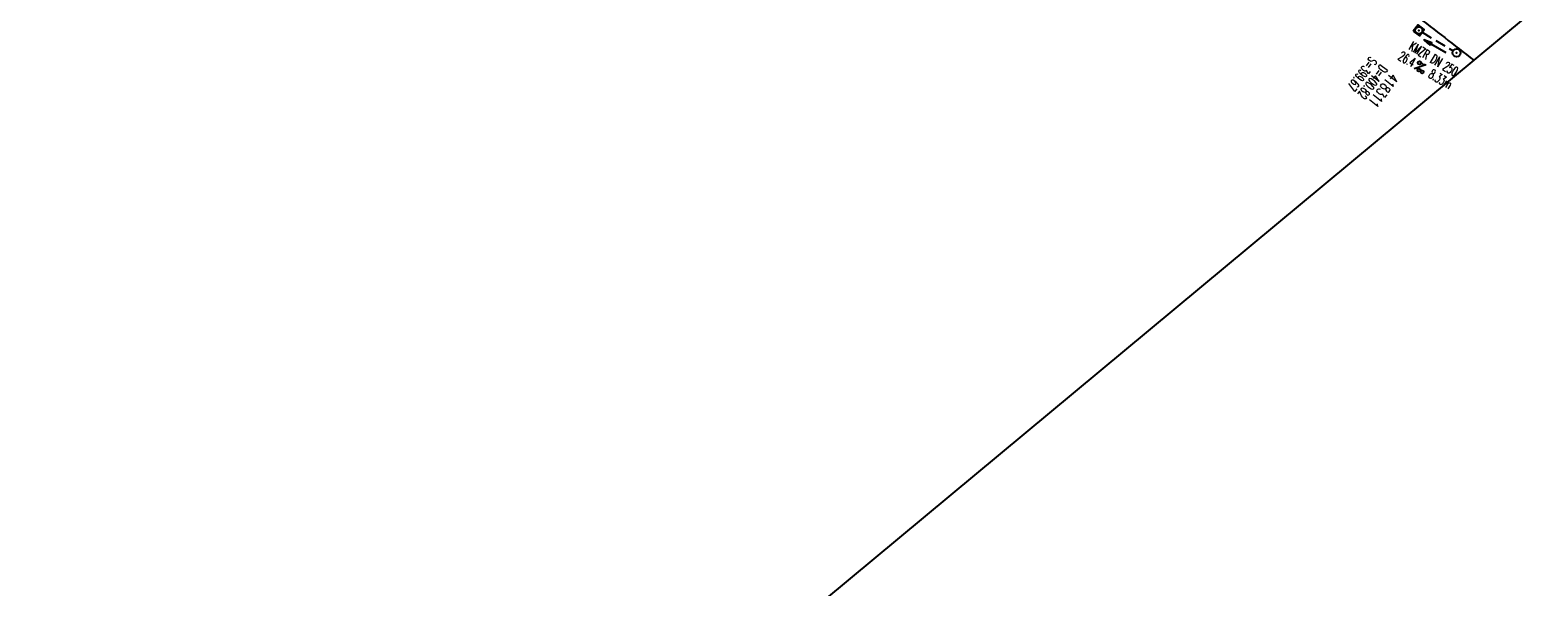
# Model space of a CAD drawing. Extents: x 448150 to 449332, y 437108 to 438384.
# Tile 5 of 46: x 448897 to 449182, y 437253 to 437358. Entities that reach past the tile are written whole.
import ezdxf
from ezdxf.enums import TextEntityAlignment as Align

# ---------------------------------------------------------------- set-up
doc = ezdxf.new("R2010")
doc.units = 0
doc.header["$LTSCALE"] = 2
doc.header["$MEASUREMENT"] = 0
for name, pattern in [('AUSGEZOGEN', [0]), ('GESTRICH-X2', [1.5, 1, -0.5]), ('STRICHPT-X3', [3, 1.5, -0.75, 0, -0.75])]:
    doc.linetypes.add(name, pattern=pattern)
doc.layers.get('0').update_dxf_attribs({"linetype": 'AUSGEZOGEN'})
for name, color, linetype in [('ACHSE', 250, 'STRICHPT-X3'), ('FBR', 8, 'CONTINUOUS'), ('KANAL', 7, 'GESTRICH-X2'), ('PFEIL', 7, 'CONTINUOUS'), ('Planeinteilung', 6, 'CONTINUOUS'), ('SCHACHTNR', 6, 'CONTINUOUS'), ('SCHLITZRINNE', 8, 'AUSGEZOGEN'), ('SCHSYMBOL', 7, 'AUSGEZOGEN'), ('TEXTO', 4, 'CONTINUOUS'), ('TEXTU', 4, 'CONTINUOUS')]:
    doc.layers.add(name, color=color, linetype=linetype)
doc.styles.add('ROMANS', font='romans.shx', dxfattribs={"width": 0.8})

# ---------------------------------------------------------------- blocks, each defined once
blk = doc.blocks.new('20')
blk.add_lwpolyline([(-0.75, -0.75), (0.75, -0.75), (0.75, 0.75), (-0.75, 0.75)], close=True)
blk.add_circle((0, 0), 0.676)
blk.add_point((0, 0))
blk = doc.blocks.new('PROM')
blk.add_line((1.57, 1.82), (0.02, 0.02))
for centre, radius in [((0.32, 1.51), 0.317), ((0.94, 0.29), 0.283), ((1.64, 0.29), 0.283)]:
    blk.add_circle(centre, radius)
blk.add_arc((0.99, 2.68), 1.03, 239.1414, 303.3549)
blk = doc.blocks.new('PFEIL2')
at = {"color": 0}
for p, q in [((0.88, 0), (-2.4, -0.01)), ((0.88, -0.27), (0.88, 0.28)), ((0.88, 0.28), (2.43, 0.01)), ((0.91, 0.27), (0.88, 0.26)), ((0.97, 0.26), (0.88, 0.25)), ((1.02, 0.25), (0.88, 0.23)), ((1.07, 0.24), (0.88, 0.21)), ((1.13, 0.23), (0.88, 0.19)), ((1.18, 0.22), (0.88, 0.17)), ((1.24, 0.21), (0.88, 0.15)), ((1.29, 0.21), (0.88, 0.14)), ((1.34, 0.2), (0.88, 0.12)), ((1.4, 0.19), (0.88, 0.1)), ((1.45, 0.18), (0.88, 0.08)), ((1.51, 0.17), (0.88, 0.06)), ((1.56, 0.16), (0.88, 0.04)), ((1.61, 0.15), (0.88, 0.02)), ((1.67, 0.14), (0.88, 0.01)), ((1.72, 0.13), (0.88, -0.01)), ((1.78, 0.12), (0.88, -0.03)), ((1.83, 0.11), (0.88, -0.05)), ((1.88, 0.1), (0.88, -0.07)), ((1.94, 0.09), (0.88, -0.09)), ((2.05, 0.08), (0.88, -0.12)), ((1.99, 0.08), (0.88, -0.11)), ((2.1, 0.07), (0.88, -0.14)), ((2.15, 0.06), (0.88, -0.16)), ((2.21, 0.05), (0.88, -0.18)), ((2.26, 0.04), (0.88, -0.2)), ((2.32, 0.03), (0.88, -0.22)), ((2.37, 0.02), (0.88, -0.23)), ((2.42, 0.01), (0.88, -0.25)), ((2.43, 0.01), (0.88, -0.27))]:
    blk.add_line(p, q, dxfattribs=at)
blk = doc.blocks.new('GST')
at = {"color": 0}
blk.add_circle((0, 0), 0.75, dxfattribs=at)
blk.add_point((0, 0), dxfattribs=at)
blk = doc.blocks.new('10')
blk.add_blockref('GST', (0, 0))
blk = doc.blocks.new('1135594')
blk.add_line((1135, 0), (1135, 594))

msp = doc.modelspace()

# ---------------------------------------------------------------- hatches: boundary and pattern name
at = {"layer": 'SCHLITZRINNE'}
h = msp.add_hatch(dxfattribs=at)
h.set_pattern_fill('_USER', color=256, scale=1.5, angle=45, style=0, pattern_type=0)
h.set_pattern_definition([(0.19809, (448696.2442, 437758.0261), (-0.005186, 1.499991), [])])
edge = h.paths.add_edge_path()
edge.add_arc((450103.94, 439168.64), 1992.85, 225.25393, 225.3265)
edge.add_arc((450104.38, 439169.08), 1993.47, 225.3265, 225.68551)
edge.add_arc((450114.11, 439179.05), 2007.4, 225.68551, 226.04327)
edge.add_arc((450116.37, 439181.4), 2010.66, 226.04327, 226.40034)
edge.add_arc((450108.35, 439172.97), 1999.02, 226.40034, 226.75845)
edge.add_arc((450107.36, 439171.92), 1997.58, 226.75845, 227.1169)
edge.add_arc((450114.22, 439179.31), 2007.66, 227.1169, 227.47445)
edge.add_arc((450112.04, 439176.93), 2004.44, 227.47445, 227.83238)
edge.add_arc((450107.82, 439172.27), 1998.16, 227.83238, 228.19088)
edge.add_arc((450107.66, 439172.09), 1997.92, 228.19088, 228.54975)
edge.add_arc((450107.03, 439171.38), 1996.96, 228.54975, 228.9087)
edge.add_arc((450111.57, 439176.59), 2003.87, 228.9087, 229.26596)
edge.add_arc((450119.09, 439185.32), 2015.39, 229.26596, 229.6222)
edge.add_arc((450115.13, 439180.66), 2009.28, 229.6222, 229.97992)
edge.add_arc((450101.81, 439164.79), 1988.56, 229.97992, 230.3395)
edge.add_arc((450135.91, 439205.92), 2041.98, 230.3395, 230.69914)
edge.add_arc((450015.79, 439059.17), 1852.34, 230.69914, 231.07675)
edge.add_arc((450440.04, 439584.51), 2527.6, 231.07675, 231.41321)
edge.add_arc((449605.18, 438538.21), 1189.04, 231.41321, 231.90377)
edge.add_arc((451876.6, 441435.45), 4870.53, 231.90377, 232.05412)
edge.add_arc((449764.39, 438726.67), 1435.57, 232.05412, 232.33105)
edge.add_arc((663048.57, 714993.47), 350453.47, 232.3310515, 232.3318237)
edge.add_arc((452105.71, 441751.77), 5260.88, 232.33184, 232.33814)
edge.add_arc((1083717.78, 1260087.56), 1038995.51, 232.33813988, 232.33882921)
edge.add_arc((362297.75, 325361.77), 141749.67, 52.3359582, 52.3410109, ccw=False)
edge.add_arc((130991.07, 25697.41), 520301.52, 52.3345817, 52.3359582, ccw=False)
edge.add_arc((597397.74, 629905.02), 242982.19, 232.3337962, 232.3367437)
edge.add_arc((1091510.3, 1270060.01), 1051651.24, 232.33674373, 232.33742474)
edge.add_arc((63904.41, -61307.14), 630166.93, 52.33651599, 52.33765249, ccw=False)
edge.add_line((448950.68, 437541.27), (448965.93, 437529.5))
edge.add_arc((450103.94, 439168.64), 1993.35, 225.25393, 225.3265)
edge.add_arc((450104.38, 439169.08), 1993.97, 225.3265, 225.63581)
h = msp.add_hatch(dxfattribs=at)
h.set_pattern_fill('_USER', color=256, scale=1.5, angle=45, style=0, pattern_type=0)
h.set_pattern_definition([(5.43336, (448830.8072, 437635.437), (-0.142032, 1.4932605), [])])
edge = h.paths.add_edge_path()
edge.add_arc((450115.13, 439180.66), 2009.78, 229.70284, 229.97992)
edge.add_arc((450101.81, 439164.79), 1989.06, 229.97992, 230.3395)
edge.add_arc((450135.91, 439205.92), 2042.48, 230.3395, 230.69914)
edge.add_arc((450015.79, 439059.17), 1852.84, 230.69914, 231.07675)
edge.add_arc((450440.04, 439584.51), 2528.1, 231.07675, 231.21142)
edge.add_arc((450103.94, 439168.64), 1992.85, 225.25393, 225.3265)
edge.add_arc((450104.38, 439169.08), 1993.47, 225.3265, 225.68551)
edge.add_arc((450114.11, 439179.05), 2007.4, 225.68551, 226.04327)
edge.add_arc((450116.37, 439181.4), 2010.66, 226.04327, 226.40034)
edge.add_arc((450108.35, 439172.97), 1999.02, 226.40034, 226.75845)
edge.add_arc((450107.36, 439171.92), 1997.58, 226.75845, 227.1169)
edge.add_arc((450114.22, 439179.31), 2007.66, 227.1169, 227.47445)
edge.add_arc((450112.04, 439176.93), 2004.44, 227.47445, 227.83238)
edge.add_arc((450107.82, 439172.27), 1998.16, 227.83238, 228.19088)
edge.add_arc((450107.66, 439172.09), 1997.92, 228.19088, 228.54975)
edge.add_arc((450107.03, 439171.38), 1996.96, 228.54975, 228.9087)
edge.add_arc((450111.57, 439176.59), 2003.87, 228.9087, 229.26596)
edge.add_arc((450119.09, 439185.32), 2015.39, 229.26596, 229.6222)
edge.add_arc((450115.13, 439180.66), 2009.28, 229.6222, 229.97992)
edge.add_arc((450101.81, 439164.79), 1988.56, 229.97992, 230.3395)
edge.add_arc((450135.91, 439205.92), 2041.98, 230.3395, 230.69914)
edge.add_arc((450015.79, 439059.17), 1852.34, 230.69914, 231.07675)
edge.add_arc((450440.04, 439584.51), 2527.6, 231.07675, 231.41321)
edge.add_arc((449605.18, 438538.21), 1189.04, 231.41321, 231.90377)
edge.add_arc((451876.6, 441435.45), 4870.53, 231.90377, 232.05412)
edge.add_arc((449764.39, 438726.67), 1435.57, 232.05412, 232.33105)
edge.add_arc((663048.57, 714993.47), 350453.47, 232.3310515, 232.3318237)
edge.add_arc((452105.71, 441751.77), 5260.88, 232.33184, 232.33814)
edge.add_arc((1083717.78, 1260087.56), 1038995.51, 232.33813988, 232.33882921)
edge.add_arc((362297.75, 325361.77), 141749.67, 52.3359582, 52.3410109, ccw=False)
edge.add_arc((130991.07, 25697.41), 520301.52, 52.3345817, 52.3359582, ccw=False)
edge.add_arc((597397.74, 629905.02), 242982.19, 232.3337962, 232.3367437)
edge.add_arc((1091510.3, 1270060.01), 1051651.24, 232.33674373, 232.33742474)
edge.add_arc((63904.41, -61307.14), 630166.93, 52.33651599, 52.33765249, ccw=False)
edge.add_line((448950.68, 437541.27), (448965.93, 437529.5))

# ---------------------------------------------------------------- linework, layer by layer
at = {"layer": 'ACHSE'}
msp.add_lwpolyline([(448892.53, 437588.68, 0.000003), (448902.42, 437581.04, -0.000022), (448912.32, 437573.41, -0.000006), (448922.22, 437565.77, 0.000013), (448932.11, 437558.13, 0.000003), (448942.01, 437550.49, -0.000005), (448951.9, 437542.85, -0.000002), (448981.59, 437519.94, 0.000001), (449011.27, 437497.03, 0), (449049.14, 437467.8, 0), (449090.43, 437435.92, 0.000002), (449130.01, 437405.37, -0.000003), (449169.59, 437374.82, -0.000001), (449183.7, 437363.93, 0.000004)], format="xyb", dxfattribs=at)
at = {"layer": 'FBR'}
for points in [[(448893.75, 437590.26, 0.000003), (448903.65, 437582.63, -0.000022), (448913.54, 437574.99, -0.000006), (448923.44, 437567.35, 0.000013), (448933.33, 437559.71, 0.000003), (448943.23, 437552.07, -0.000005), (448953.12, 437544.44, -0.000002), (448982.81, 437521.52), (449012.49, 437498.61), (449035.23, 437481.06), (449050.36, 437469.38), (449091.65, 437437.51, 0.000002), (449131.24, 437406.96, -0.000003), (449170.82, 437376.41, -0.000001), (449185.28, 437365.24, -0.000001)], [(448881.99, 437575.03, 0.000003), (448891.88, 437567.39, -0.000022), (448901.78, 437559.75, -0.000006), (448911.67, 437552.11, 0.000013), (448921.57, 437544.47, 0.000003), (448931.46, 437536.84, -0.000005), (448941.36, 437529.2, -0.000002), (448971.05, 437506.29), (449000.73, 437483.37), (449002.07, 437482.34)], [(449020.08, 437468.44), (449038.6, 437454.15), (449079.89, 437422.27, 0.000002), (449119.47, 437391.72, -0.000003), (449159.05, 437361.17, -0.000001), (449170.12, 437352.63, -0.000001)]]:
    msp.add_lwpolyline(points, format="xyb", dxfattribs=at)
at = {"layer": 'KANAL'}
msp.add_line((449160.31, 437357.91), (449166.19, 437354.41), dxfattribs=at)
at = {"layer": 'SCHLITZRINNE'}
msp.add_lwpolyline([(448891.31, 437587.1, 0.000003), (448901.2, 437579.46, -0.000022), (448911.1, 437571.82, -0.000006), (448920.99, 437564.18, 0.000013), (448930.89, 437556.55, 0.000003), (448940.78, 437548.91, -0.000005), (448950.68, 437541.27, -0.000001), (448965.93, 437529.5, 0.000001)], format="xyb", dxfattribs=at)

# ---------------------------------------------------------------- block references
at = {"layer": 'PFEIL', "rotation": 149.2934000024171}
msp.add_blockref('PFEIL2', (449162.75, 437355.3), dxfattribs=at)
at = {"layer": 'Planeinteilung', "linetype": 'Continuous', "rotation": 309.7713901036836}
msp.add_blockref('1135594', (448149.7, 437980.02), dxfattribs=at)
at = {"layer": 'SCHSYMBOL', "rotation": 322.3364999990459}
for name, p in [('20', (449159.68, 437358.28)), ('10', (449166.84, 437354.03))]:
    msp.add_blockref(name, p, dxfattribs=at)
at = {"layer": 'TEXTU', "rotation": 329.2934000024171}
msp.add_blockref('PROM', (449158.77, 437350.99), dxfattribs=at)

# ---------------------------------------------------------------- texts
at = {"layer": 'SCHACHTNR', "style": 'ROMANS'}
for s, height, width, p in [('S=399.67', 1.8, 0.6, (449150.49, 437353.43)), ('D=400.82', 1.8, 0.6, (449152.45, 437351.9)), ('418311', 2, 0.7, (449154.42, 437350.37))]:
    msp.add_text(s, height=height, rotation=232.3365, dxfattribs=dict(at, width=width)).set_placement(p)
at = {"layer": 'TEXTO', "style": 'ROMANS', "width": 0.6}
msp.add_text('KMZR DN 250', height=1.8, rotation=329.2934, dxfattribs=at).set_placement((449162.03, 437352.11), align=Align.CENTER)
at = {"layer": 'TEXTU', "style": 'ROMANS', "width": 0.6}
for s, p in [('26.4', (449155.61, 437352.87)), ('8.33m', (449161.36, 437349.46))]:
    msp.add_text(s, height=1.8, rotation=329.2934, dxfattribs=at).set_placement(p)

doc.saveas('drawing.dxf')
